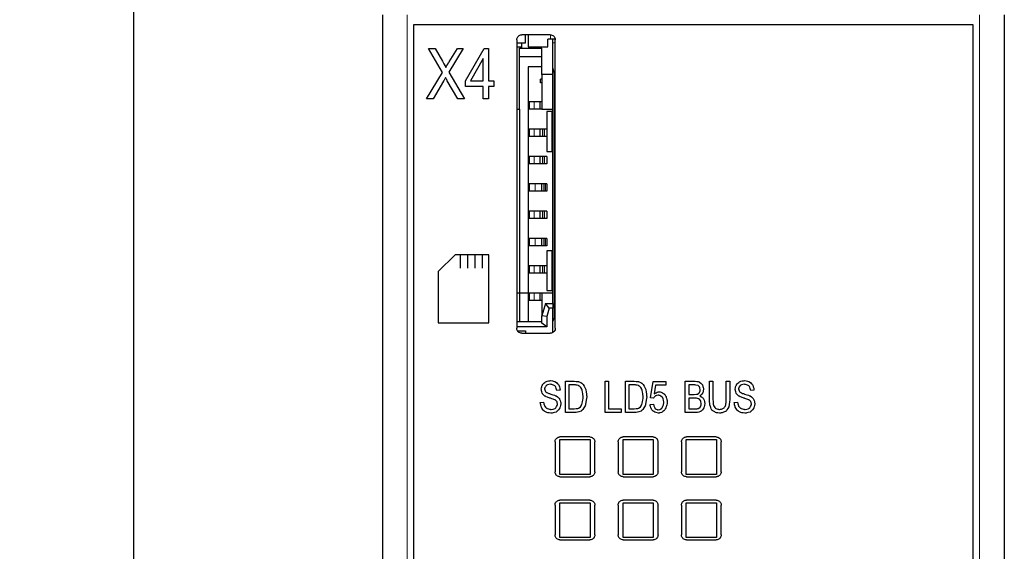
# Model space of a CAD drawing. Header units: millimetres. Extents: x 5 to 418, y 2 to 292.
# Tile 13 of 29: x 51 to 90, y 236 to 258. Entities that reach past the tile are written whole.
import ezdxf

# ---------------------------------------------------------------- set-up
doc = ezdxf.new("R2010")
doc.units = ezdxf.units.MM
doc.layers.add('SLD-0', color=7, linetype='Continuous')
doc.styles.add('SLDTEXTSTYLE0', font='TXT', dxfattribs={"width": 0.605})
doc.dimstyles.new('SLDDIMSTYLE1', dxfattribs={"dimtxt": 3.5, "dimasz": 3.302, "dimexe": 0, "dimexo": 0.0625, "dimgap": 0.875, "dimtad": 1, "dimdec": 1, "dimrnd": 1e-09, "dimzin": 12, "dimdsep": 46, "dimtxsty": 'SLDTEXTSTYLE0', "dimsah": 1, "dimcen": 0.09, "dimadec": 0, "dimazin": 3, "dimtfac": 1, "dimtofl": 0, "dimtmove": 0, "dimatfit": 3, "dimfxl": 1, "dimfrac": 2, "dimtolj": 1, "dimtzin": 12, "dimarcsym": 0})

# ---------------------------------------------------------------- blocks, each defined once
blk = doc.blocks.new('_D_1')
at = {"layer": 'SLD-0', "color": 7}
for p, q in [((75.222, 267.856), (54.396, 267.856)), ((55.396, 267.856), (55.396, 162.523)), ((75.172, 162.523), (54.396, 162.523))]:
    blk.add_line(p, q, dxfattribs=at)
for points in [[(55.396, 267.856), (54.888, 264.554), (55.904, 264.554)], [(55.396, 162.523), (55.904, 165.825), (54.888, 165.825)]]:
    blk.add_solid(points, dxfattribs=at)
at = {"layer": 'SLD-0', "color": 7, "insert": (50.885, 209.174), "char_height": 3.5, "attachment_point": 1, "rotation": 90, "style": 'SLDTEXTSTYLE0'}
blk.add_mtext('105,3', dxfattribs=at)

msp = doc.modelspace()

# ---------------------------------------------------------------- linework, layer by layer
at = {"color": 7, "linetype": 'Continuous', "lineweight": 25}
for p, q in [((65.402, 257.812), (65.402, 175.811)), ((90.402, 257.812), (90.402, 175.811)), ((89.152, 257.411), (66.652, 257.411)), ((66.652, 257.411), (66.652, 176.211)), ((89.152, 176.211), (89.152, 257.411)), ((72.152, 257.001), (71.002, 257.001)), ((71.159, 256.674), (71.159, 257.001)), ((71.259, 257.001), (71.259, 256.524)), ((70.802, 256.801), (70.802, 245.201)), ((70.802, 256.674), (71.009, 256.674)), ((70.802, 256.524), (71.009, 256.524)), ((71.009, 256.524), (71.009, 256.674)), ((71.009, 256.674), (71.159, 256.674)), ((71.009, 256.464), (71.009, 256.524)), ((71.259, 256.524), (72.059, 256.524)), ((72.159, 256.824), (72.059, 256.824)), ((72.059, 256.524), (72.059, 256.824)), ((72.352, 256.824), (72.159, 256.824)), ((72.259, 256.674), (72.259, 256.824)), ((72.259, 255.671), (72.259, 256.674)), ((72.352, 245.201), (72.352, 256.801)), ((70.909, 256.464), (71.009, 256.464)), ((70.909, 254.014), (70.909, 256.464)), ((71.809, 256.114), (70.909, 256.114)), ((71.009, 256.464), (71.809, 256.464)), ((71.809, 255.41), (71.809, 256.464)), ((71.809, 255.714), (71.259, 255.714)), ((71.259, 255.714), (71.259, 246.614)), ((71.809, 255.41), (71.809, 254.014)), ((72.259, 255.41), (71.809, 255.41)), ((72.259, 246.204), (72.259, 255.671)), ((72.309, 255.491), (72.259, 255.671)), ((72.309, 255.491), (72.309, 245.614)), ((72.352, 255.491), (72.309, 255.491)), ((71.759, 255.074), (71.759, 255.224)), ((71.809, 255.224), (71.759, 255.224)), ((71.809, 255.074), (71.759, 255.074)), ((71.309, 254.314), (71.309, 254.014)), ((71.5, 254.314), (71.309, 254.314)), ((71.746, 254.314), (71.5, 254.314)), ((71.746, 254.014), (71.746, 254.314)), ((71.809, 254.314), (71.746, 254.314)), ((70.802, 254.014), (70.909, 254.014)), ((70.909, 254.014), (70.909, 246.614)), ((71.5, 254.014), (71.309, 254.014)), ((71.746, 254.014), (71.5, 254.014)), ((71.809, 254.014), (71.746, 254.014)), ((71.809, 254.014), (72.259, 254.014)), ((72.009, 253.914), (72.009, 252.314)), ((72.209, 253.914), (72.009, 253.914)), ((72.209, 253.914), (72.259, 253.914)), ((71.309, 253.214), (71.309, 252.914)), ((71.5, 253.214), (71.309, 253.214)), ((71.746, 253.214), (71.5, 253.214)), ((71.746, 252.914), (71.746, 253.214)), ((71.852, 253.214), (71.746, 253.214)), ((71.852, 252.914), (71.852, 253.214)), ((71.92, 253.214), (71.852, 253.214)), ((72.009, 253.214), (71.92, 253.214)), ((71.5, 252.914), (71.309, 252.914)), ((71.746, 252.914), (71.5, 252.914)), ((71.852, 252.914), (71.746, 252.914)), ((71.92, 252.914), (71.852, 252.914)), ((72.009, 252.914), (71.92, 252.914)), ((72.009, 252.314), (72.209, 252.314)), ((72.259, 252.314), (72.209, 252.314)), ((71.309, 252.114), (71.309, 251.814)), ((71.5, 252.114), (71.309, 252.114)), ((71.5, 251.814), (71.309, 251.814)), ((71.746, 252.114), (71.5, 252.114)), ((71.746, 251.814), (71.5, 251.814)), ((71.746, 251.814), (71.746, 252.114)), ((71.852, 252.114), (71.746, 252.114)), ((71.852, 251.814), (71.746, 251.814)), ((71.852, 251.814), (71.852, 252.114)), ((71.92, 252.114), (71.852, 252.114)), ((71.92, 251.814), (71.852, 251.814)), ((72.009, 252.114), (71.92, 252.114)), ((72.009, 251.814), (71.92, 251.814)), ((72.009, 252.114), (72.009, 251.814)), ((71.309, 251.014), (71.309, 250.714)), ((71.546, 251.014), (71.309, 251.014)), ((71.806, 251.014), (71.546, 251.014)), ((71.806, 250.714), (71.806, 251.014)), ((71.901, 251.014), (71.806, 251.014)), ((71.901, 250.714), (71.901, 251.014)), ((71.955, 251.014), (71.901, 251.014)), ((72.009, 251.014), (71.955, 251.014)), ((72.009, 251.014), (72.009, 250.714)), ((71.546, 250.714), (71.309, 250.714)), ((71.806, 250.714), (71.546, 250.714)), ((71.901, 250.714), (71.806, 250.714)), ((71.955, 250.714), (71.901, 250.714)), ((72.009, 250.714), (71.955, 250.714)), ((71.309, 249.914), (71.309, 249.614)), ((71.5, 249.914), (71.309, 249.914)), ((71.746, 249.914), (71.5, 249.914)), ((71.852, 249.914), (71.746, 249.914)), ((71.746, 249.614), (71.746, 249.914)), ((71.852, 249.614), (71.852, 249.914)), ((71.92, 249.914), (71.852, 249.914)), ((72.009, 249.914), (71.92, 249.914)), ((72.009, 249.914), (72.009, 249.614)), ((71.5, 249.614), (71.309, 249.614)), ((71.746, 249.614), (71.5, 249.614)), ((71.852, 249.614), (71.746, 249.614)), ((71.92, 249.614), (71.852, 249.614)), ((72.009, 249.614), (71.92, 249.614)), ((71.309, 248.814), (71.309, 248.514)), ((71.546, 248.814), (71.309, 248.814)), ((71.806, 248.814), (71.546, 248.814)), ((71.806, 248.514), (71.806, 248.814)), ((71.901, 248.814), (71.806, 248.814)), ((71.901, 248.514), (71.901, 248.814)), ((71.955, 248.814), (71.901, 248.814)), ((72.009, 248.814), (71.955, 248.814)), ((72.009, 248.814), (72.009, 248.514)), ((71.546, 248.514), (71.309, 248.514)), ((71.806, 248.514), (71.546, 248.514)), ((71.901, 248.514), (71.806, 248.514)), ((71.955, 248.514), (71.901, 248.514)), ((72.009, 248.514), (71.955, 248.514)), ((72.009, 248.314), (72.009, 246.714)), ((72.209, 248.314), (72.009, 248.314)), ((72.209, 248.314), (72.259, 248.314)), ((71.309, 247.714), (71.309, 247.414)), ((71.5, 247.714), (71.309, 247.714)), ((71.5, 247.414), (71.309, 247.414)), ((71.746, 247.714), (71.5, 247.714)), ((71.746, 247.414), (71.5, 247.414)), ((71.746, 247.414), (71.746, 247.714)), ((71.852, 247.714), (71.746, 247.714)), ((71.852, 247.414), (71.746, 247.414)), ((71.852, 247.414), (71.852, 247.714)), ((71.92, 247.714), (71.852, 247.714)), ((71.92, 247.414), (71.852, 247.414)), ((72.009, 247.714), (71.92, 247.714)), ((72.009, 247.414), (71.92, 247.414)), ((70.909, 246.614), (70.802, 246.614)), ((70.909, 246.614), (70.909, 245.464)), ((71.259, 246.614), (70.909, 246.614)), ((71.259, 246.614), (71.259, 245.464)), ((71.309, 246.614), (71.309, 246.314)), ((71.5, 246.614), (71.309, 246.614)), ((71.746, 246.614), (71.5, 246.614)), ((71.809, 246.614), (71.746, 246.614)), ((71.746, 246.314), (71.746, 246.614)), ((72.259, 246.614), (71.809, 246.614)), ((71.809, 246.614), (71.809, 245.704)), ((72.009, 246.714), (72.209, 246.714)), ((72.259, 246.714), (72.209, 246.714)), ((71.5, 246.314), (71.309, 246.314)), ((71.746, 246.314), (71.5, 246.314)), ((71.809, 246.314), (71.746, 246.314)), ((71.959, 246.204), (71.809, 245.704)), ((71.959, 246.204), (72.259, 246.204)), ((72.108, 246.004), (71.959, 246.204)), ((72.259, 246.204), (72.259, 246.004)), ((72.108, 246.004), (72.009, 245.674)), ((72.259, 246.004), (72.108, 246.004)), ((72.259, 245.033), (72.259, 246.004)), ((71.809, 245.464), (70.802, 245.464)), ((72.009, 245.674), (71.809, 245.704)), ((71.809, 245.404), (71.809, 245.704)), ((72.009, 245.254), (71.809, 245.404)), ((72.009, 245.674), (72.009, 245.254)), ((72.259, 245.472), (72.309, 245.614)), ((72.352, 245.614), (72.309, 245.614)), ((72.009, 245.254), (70.802, 245.254)), ((70.829, 245.104), (71.159, 245.104)), ((71.002, 245.001), (72.152, 245.001)), ((71.159, 245.104), (71.159, 245.001)), ((72.536, 239.322), (72.536, 240.722)), ((72.536, 240.722), (73.749, 240.722)), ((73.742, 240.831), (72.542, 240.831)), ((73.749, 240.722), (73.749, 239.322)), ((75.076, 239.322), (75.076, 240.722)), ((75.076, 240.722), (76.289, 240.722)), ((76.282, 240.831), (75.082, 240.831)), ((76.289, 240.722), (76.289, 239.322)), ((77.616, 239.322), (77.616, 240.722)), ((77.616, 240.722), (78.829, 240.722)), ((78.822, 240.831), (77.622, 240.831)), ((78.829, 240.722), (78.829, 239.322)), ((72.342, 240.631), (72.342, 239.431)), ((73.942, 239.431), (73.942, 240.631)), ((74.882, 240.631), (74.882, 239.431)), ((76.482, 239.431), (76.482, 240.631)), ((77.422, 240.631), (77.422, 239.431)), ((79.022, 239.431), (79.022, 240.631)), ((73.749, 239.322), (72.536, 239.322)), ((72.542, 239.231), (73.742, 239.231)), ((76.289, 239.322), (75.076, 239.322)), ((75.082, 239.231), (76.282, 239.231)), ((78.829, 239.322), (77.616, 239.322)), ((77.622, 239.231), (78.822, 239.231)), ((73.742, 238.291), (72.542, 238.291)), ((76.282, 238.291), (75.082, 238.291)), ((78.822, 238.291), (77.622, 238.291)), ((72.342, 238.091), (72.342, 236.891)), ((72.536, 238.182), (73.749, 238.182)), ((72.536, 236.782), (72.536, 238.182)), ((73.749, 238.182), (73.749, 236.782)), ((73.942, 236.891), (73.942, 238.091)), ((74.882, 238.091), (74.882, 236.891)), ((75.076, 238.182), (76.289, 238.182)), ((75.076, 236.782), (75.076, 238.182)), ((76.289, 238.182), (76.289, 236.782)), ((76.482, 236.891), (76.482, 238.091)), ((77.422, 238.091), (77.422, 236.891)), ((77.616, 238.182), (78.829, 238.182)), ((77.616, 236.782), (77.616, 238.182)), ((78.829, 238.182), (78.829, 236.782)), ((79.022, 236.891), (79.022, 238.091)), ((73.749, 236.782), (72.536, 236.782)), ((72.542, 236.691), (73.742, 236.691)), ((76.289, 236.782), (75.076, 236.782)), ((75.082, 236.691), (76.282, 236.691)), ((78.829, 236.782), (77.616, 236.782)), ((77.622, 236.691), (78.822, 236.691))]:
    msp.add_line(p, q, dxfattribs=at)
at = {"color": 7, "linetype": 'Continuous', "lineweight": 18}
for p, q in [((66.402, 257.812), (66.402, 175.811)), ((89.402, 175.811), (89.402, 257.812)), ((72.159, 257), (72.159, 256.824)), ((72.352, 256.674), (72.259, 256.674)), ((71.5, 254.014), (71.5, 254.314)), ((72.209, 252.314), (72.209, 253.914)), ((71.5, 252.914), (71.5, 253.214)), ((71.92, 252.914), (71.92, 253.214)), ((71.5, 251.814), (71.5, 252.114)), ((71.92, 251.814), (71.92, 252.114)), ((71.546, 250.714), (71.546, 251.014)), ((71.955, 250.714), (71.955, 251.014)), ((71.5, 249.614), (71.5, 249.914)), ((71.92, 249.614), (71.92, 249.914)), ((71.546, 248.514), (71.546, 248.814)), ((71.955, 248.514), (71.955, 248.814)), ((72.209, 246.714), (72.209, 248.314)), ((71.5, 247.414), (71.5, 247.714)), ((71.92, 247.414), (71.92, 247.714)), ((71.5, 246.314), (71.5, 246.614))]:
    msp.add_line(p, q, dxfattribs=at)
at = {"color": 7, "linetype": 'Continuous'}
for p, q in [((67.824, 255.488), (67.258, 256.455)), ((67.258, 256.455), (67.519, 256.455)), ((67.519, 256.455), (67.822, 255.937)), ((68.655, 256.455), (68.075, 255.504)), ((68.084, 255.918), (68.419, 256.455)), ((68.419, 256.455), (68.655, 256.455)), ((68.741, 255.146), (69.496, 256.455)), ((69.496, 256.455), (69.663, 256.455)), ((69.663, 256.455), (69.663, 255.146)), ((69.459, 256.057), (68.941, 255.146)), ((69.459, 255.146), (69.459, 256.057)), ((67.182, 254.435), (67.824, 255.488)), ((68.075, 255.504), (68.701, 254.435)), ((67.861, 255.139), (67.446, 254.435)), ((68.431, 254.435), (68.013, 255.155)), ((68.741, 254.918), (68.741, 255.146)), ((69.459, 254.918), (68.741, 254.918)), ((68.941, 255.146), (69.459, 255.146)), ((69.459, 254.435), (69.459, 254.918)), ((69.663, 255.146), (69.887, 255.146)), ((69.887, 254.918), (69.663, 254.918)), ((69.663, 254.918), (69.663, 254.435)), ((69.887, 255.146), (69.887, 254.918)), ((67.446, 254.435), (67.182, 254.435)), ((68.701, 254.435), (68.431, 254.435)), ((69.663, 254.435), (69.459, 254.435)), ((68.326, 248.159), (67.64, 247.487)), ((68.533, 248.159), (68.326, 248.159)), ((68.523, 248.125), (68.523, 247.616)), ((69.679, 248.159), (68.533, 248.159)), ((68.821, 248.125), (68.821, 247.803)), ((68.821, 247.803), (68.821, 247.616)), ((69.115, 248.125), (69.115, 247.616)), ((69.409, 248.125), (69.409, 247.616)), ((69.679, 245.418), (69.679, 248.159)), ((67.64, 247.487), (67.646, 245.418)), ((67.646, 245.418), (69.679, 245.418)), ((72.759, 241.81), (72.759, 243.072)), ((72.759, 243.072), (73.116, 243.072)), ((74.361, 241.81), (74.361, 243.072)), ((74.361, 243.072), (74.497, 243.072)), ((74.497, 243.072), (74.497, 241.958)), ((75.17, 241.81), (75.17, 243.072)), ((75.17, 243.072), (75.528, 243.072)), ((76.186, 242.407), (76.286, 243.056)), ((76.286, 243.056), (76.801, 243.056)), ((76.801, 243.056), (76.801, 242.908)), ((77.58, 241.81), (77.58, 243.072)), ((77.58, 243.072), (77.969, 243.072)), ((78.549, 242.343), (78.549, 243.072)), ((78.549, 243.072), (78.686, 243.072)), ((78.686, 243.072), (78.686, 242.344)), ((79.226, 243.072), (79.363, 243.072)), ((79.226, 242.344), (79.226, 243.072)), ((79.363, 243.072), (79.363, 242.343)), ((72.544, 242.717), (72.412, 242.705)), ((73.113, 242.923), (72.896, 242.923)), ((72.896, 242.923), (72.896, 241.958)), ((75.524, 242.923), (75.307, 242.923)), ((75.307, 242.923), (75.307, 241.958)), ((76.387, 242.908), (76.332, 242.568)), ((76.801, 242.908), (76.387, 242.908)), ((77.925, 242.923), (77.717, 242.923)), ((77.717, 242.923), (77.717, 242.542)), ((80.34, 242.717), (80.209, 242.705)), ((71.751, 242.216), (71.88, 242.23)), ((76.305, 242.388), (76.186, 242.407)), ((77.717, 242.542), (77.941, 242.542)), ((77.957, 242.393), (77.717, 242.393)), ((77.717, 242.393), (77.717, 241.958)), ((79.547, 242.216), (79.676, 242.23)), ((72.896, 241.958), (73.116, 241.958)), ((74.497, 241.958), (75.007, 241.958)), ((75.007, 241.958), (75.007, 241.81)), ((75.307, 241.958), (75.528, 241.958)), ((76.163, 242.14), (76.297, 242.154)), ((77.717, 241.958), (77.975, 241.958)), ((73.133, 241.81), (72.759, 241.81)), ((75.007, 241.81), (74.361, 241.81)), ((75.544, 241.81), (75.17, 241.81)), ((77.974, 241.81), (77.58, 241.81))]:
    msp.add_line(p, q, dxfattribs=at)
at = {"color": 7, "linetype": 'Continuous', "lineweight": 25}
for points, knots in [([(70.802, 256.801), (70.805, 256.824), (70.809, 256.869), (70.844, 256.929), (70.894, 256.974), (70.951, 256.998), (70.988, 257), (71.002, 257.001)], [0, 0, 0, 0, 0.214694, 0.429388, 0.644082, 0.858775, 1, 1, 1, 1]), ([(72.152, 257.001), (72.175, 256.999), (72.22, 256.995), (72.28, 256.96), (72.325, 256.909), (72.349, 256.853), (72.351, 256.816), (72.352, 256.801)], [0, 0, 0, 0, 0.2146939, 0.4293877, 0.6440816, 0.8587754, 1, 1, 1, 1]), ([(71.002, 245.001), (70.98, 245.004), (70.935, 245.008), (70.875, 245.042), (70.83, 245.093), (70.806, 245.149), (70.803, 245.187), (70.802, 245.201)], [0, 0, 0, 0, 0.214694, 0.429388, 0.644082, 0.858775, 1, 1, 1, 1]), ([(72.352, 245.201), (72.35, 245.179), (72.346, 245.134), (72.311, 245.074), (72.261, 245.029), (72.204, 245.005), (72.167, 245.002), (72.152, 245.001)], [0, 0, 0, 0, 0.214694, 0.429388, 0.644082, 0.858775, 1, 1, 1, 1]), ([(72.342, 240.631), (72.345, 240.654), (72.349, 240.699), (72.384, 240.759), (72.434, 240.804), (72.491, 240.828), (72.528, 240.83), (72.542, 240.831)], [0, 0, 0, 0, 0.214694, 0.429388, 0.644082, 0.858775, 1, 1, 1, 1]), ([(73.742, 240.831), (73.765, 240.829), (73.81, 240.825), (73.87, 240.79), (73.915, 240.739), (73.939, 240.683), (73.941, 240.646), (73.942, 240.631)], [0, 0, 0, 0, 0.214694, 0.429388, 0.644082, 0.858775, 1, 1, 1, 1]), ([(74.882, 240.631), (74.885, 240.654), (74.889, 240.699), (74.924, 240.759), (74.974, 240.804), (75.031, 240.828), (75.068, 240.83), (75.082, 240.831)], [0, 0, 0, 0, 0.214694, 0.429388, 0.644082, 0.858775, 1, 1, 1, 1]), ([(76.282, 240.831), (76.305, 240.829), (76.35, 240.825), (76.41, 240.79), (76.455, 240.739), (76.479, 240.683), (76.481, 240.646), (76.482, 240.631)], [0, 0, 0, 0, 0.214694, 0.429388, 0.644082, 0.858775, 1, 1, 1, 1]), ([(77.422, 240.631), (77.425, 240.654), (77.429, 240.699), (77.464, 240.759), (77.514, 240.804), (77.571, 240.828), (77.608, 240.83), (77.622, 240.831)], [0, 0, 0, 0, 0.214694, 0.429388, 0.644082, 0.858775, 1, 1, 1, 1]), ([(78.822, 240.831), (78.845, 240.829), (78.89, 240.825), (78.95, 240.79), (78.995, 240.739), (79.019, 240.683), (79.021, 240.646), (79.022, 240.631)], [0, 0, 0, 0, 0.214694, 0.429388, 0.644082, 0.858775, 1, 1, 1, 1]), ([(72.542, 239.231), (72.52, 239.234), (72.475, 239.238), (72.415, 239.272), (72.37, 239.323), (72.346, 239.379), (72.343, 239.417), (72.342, 239.431)], [0, 0, 0, 0, 0.214694, 0.429388, 0.644082, 0.858775, 1, 1, 1, 1]), ([(73.942, 239.431), (73.94, 239.409), (73.936, 239.364), (73.901, 239.304), (73.851, 239.259), (73.794, 239.235), (73.757, 239.232), (73.742, 239.231)], [0, 0, 0, 0, 0.2146939, 0.4293877, 0.6440816, 0.8587754, 1, 1, 1, 1]), ([(75.082, 239.231), (75.06, 239.234), (75.015, 239.238), (74.955, 239.272), (74.91, 239.323), (74.886, 239.379), (74.883, 239.417), (74.882, 239.431)], [0, 0, 0, 0, 0.214694, 0.429388, 0.644082, 0.858775, 1, 1, 1, 1]), ([(76.482, 239.431), (76.48, 239.409), (76.476, 239.364), (76.441, 239.304), (76.391, 239.259), (76.334, 239.235), (76.297, 239.232), (76.282, 239.231)], [0, 0, 0, 0, 0.214694, 0.429388, 0.644082, 0.858775, 1, 1, 1, 1]), ([(77.622, 239.231), (77.6, 239.234), (77.555, 239.238), (77.495, 239.272), (77.45, 239.323), (77.426, 239.379), (77.423, 239.417), (77.422, 239.431)], [0, 0, 0, 0, 0.214694, 0.429388, 0.644082, 0.858775, 1, 1, 1, 1]), ([(79.022, 239.431), (79.02, 239.409), (79.016, 239.364), (78.981, 239.304), (78.931, 239.259), (78.874, 239.235), (78.837, 239.232), (78.822, 239.231)], [0, 0, 0, 0, 0.2146939, 0.4293877, 0.6440816, 0.8587754, 1, 1, 1, 1]), ([(72.342, 238.091), (72.345, 238.114), (72.349, 238.159), (72.384, 238.219), (72.434, 238.264), (72.491, 238.288), (72.528, 238.29), (72.542, 238.291)], [0, 0, 0, 0, 0.214694, 0.429388, 0.644082, 0.858775, 1, 1, 1, 1]), ([(73.742, 238.291), (73.765, 238.289), (73.81, 238.285), (73.87, 238.25), (73.915, 238.199), (73.939, 238.143), (73.941, 238.106), (73.942, 238.091)], [0, 0, 0, 0, 0.214694, 0.429388, 0.644082, 0.858775, 1, 1, 1, 1]), ([(74.882, 238.091), (74.885, 238.114), (74.889, 238.159), (74.924, 238.219), (74.974, 238.264), (75.031, 238.288), (75.068, 238.29), (75.082, 238.291)], [0, 0, 0, 0, 0.2146939, 0.4293877, 0.6440816, 0.8587754, 1, 1, 1, 1]), ([(76.282, 238.291), (76.305, 238.289), (76.35, 238.285), (76.41, 238.25), (76.455, 238.199), (76.479, 238.143), (76.481, 238.106), (76.482, 238.091)], [0, 0, 0, 0, 0.214694, 0.429388, 0.644082, 0.858775, 1, 1, 1, 1]), ([(77.422, 238.091), (77.425, 238.114), (77.429, 238.159), (77.464, 238.219), (77.514, 238.264), (77.571, 238.288), (77.608, 238.29), (77.622, 238.291)], [0, 0, 0, 0, 0.214694, 0.429388, 0.644082, 0.858775, 1, 1, 1, 1]), ([(78.822, 238.291), (78.845, 238.289), (78.89, 238.285), (78.95, 238.25), (78.995, 238.199), (79.019, 238.143), (79.021, 238.106), (79.022, 238.091)], [0, 0, 0, 0, 0.214694, 0.429388, 0.644082, 0.858775, 1, 1, 1, 1]), ([(72.542, 236.691), (72.52, 236.694), (72.475, 236.698), (72.415, 236.732), (72.37, 236.783), (72.346, 236.839), (72.343, 236.877), (72.342, 236.891)], [0, 0, 0, 0, 0.214694, 0.429388, 0.644082, 0.858775, 1, 1, 1, 1]), ([(73.942, 236.891), (73.94, 236.869), (73.936, 236.824), (73.901, 236.764), (73.851, 236.719), (73.794, 236.695), (73.757, 236.692), (73.742, 236.691)], [0, 0, 0, 0, 0.214694, 0.429388, 0.644082, 0.858775, 1, 1, 1, 1]), ([(75.082, 236.691), (75.06, 236.694), (75.015, 236.698), (74.955, 236.732), (74.91, 236.783), (74.886, 236.839), (74.883, 236.877), (74.882, 236.891)], [0, 0, 0, 0, 0.214694, 0.429388, 0.644082, 0.858775, 1, 1, 1, 1]), ([(76.482, 236.891), (76.48, 236.869), (76.476, 236.824), (76.441, 236.764), (76.391, 236.719), (76.334, 236.695), (76.297, 236.692), (76.282, 236.691)], [0, 0, 0, 0, 0.214694, 0.429388, 0.644082, 0.858775, 1, 1, 1, 1]), ([(77.622, 236.691), (77.6, 236.694), (77.555, 236.698), (77.495, 236.732), (77.45, 236.783), (77.426, 236.839), (77.423, 236.877), (77.422, 236.891)], [0, 0, 0, 0, 0.2146939, 0.4293877, 0.6440816, 0.8587754, 1, 1, 1, 1]), ([(79.022, 236.891), (79.02, 236.869), (79.016, 236.824), (78.981, 236.764), (78.931, 236.719), (78.874, 236.695), (78.837, 236.692), (78.822, 236.691)], [0, 0, 0, 0, 0.214694, 0.429388, 0.644082, 0.858775, 1, 1, 1, 1])]:
    msp.add_open_spline(points, degree=3, knots=knots, dxfattribs=at)
at = {"color": 7, "linetype": 'Continuous'}
for points, knots in [([(67.822, 255.937), (67.909, 255.781), (67.953, 255.688), (67.939, 255.719), (67.953, 255.688)], [0, 0, 0, 0, 0.635808, 1, 1, 1, 1]), ([(67.953, 255.688), (68.021, 255.814), (68.084, 255.918), (68.063, 255.884), (68.084, 255.918)], [0, 0, 0, 0, 0.537427, 1, 1, 1, 1]), ([(67.942, 255.29), (67.889, 255.189), (67.861, 255.139), (67.87, 255.156), (67.861, 255.139)], [0, 0, 0, 0, 0.669961, 1, 1, 1, 1]), ([(68.013, 255.155), (67.973, 255.227), (67.942, 255.29), (67.952, 255.269), (67.942, 255.29)], [0, 0, 0, 0, 0.539038, 1, 1, 1, 1]), ([(71.89, 242.997), (71.951, 243.044), (72.022, 243.076), (72.157, 243.095), (72.111, 243.092), (72.157, 243.095)], [0, 0, 0, 0, 0.263943, 0.533189, 1, 1, 1, 1]), ([(72.157, 243.095), (72.277, 243.08), (72.359, 243.049), (72.332, 243.061), (72.359, 243.049)], [0, 0, 0, 0, 0.58017, 1, 1, 1, 1]), ([(72.359, 243.049), (72.443, 242.985), (72.493, 242.918), (72.478, 242.942), (72.493, 242.918)], [0, 0, 0, 0, 0.559192, 1, 1, 1, 1]), ([(73.116, 243.072), (73.245, 243.065), (73.318, 243.049), (73.293, 243.055), (73.318, 243.049)], [0, 0, 0, 0, 0.632814, 1, 1, 1, 1]), ([(73.318, 243.049), (73.411, 243), (73.474, 242.939), (73.454, 242.961), (73.474, 242.939)], [0, 0, 0, 0, 0.547994, 1, 1, 1, 1]), ([(75.528, 243.072), (75.656, 243.065), (75.729, 243.049), (75.705, 243.055), (75.729, 243.049)], [0, 0, 0, 0, 0.6334311, 1, 1, 1, 1]), ([(75.729, 243.049), (75.823, 243), (75.886, 242.939), (75.866, 242.961), (75.886, 242.939)], [0, 0, 0, 0, 0.548287, 1, 1, 1, 1]), ([(77.969, 243.072), (78.086, 243.061), (78.156, 243.036), (78.133, 243.045), (78.156, 243.036)], [0, 0, 0, 0, 0.612203, 1, 1, 1, 1]), ([(78.156, 243.036), (78.225, 242.982), (78.269, 242.922), (78.255, 242.943), (78.269, 242.922)], [0, 0, 0, 0, 0.541919, 1, 1, 1, 1]), ([(79.686, 242.997), (79.747, 243.044), (79.818, 243.076), (79.953, 243.095), (79.908, 243.092), (79.953, 243.095)], [0, 0, 0, 0, 0.263876, 0.53293, 1, 1, 1, 1]), ([(79.953, 243.095), (80.073, 243.08), (80.155, 243.049), (80.128, 243.061), (80.155, 243.049)], [0, 0, 0, 0, 0.579893, 1, 1, 1, 1]), ([(80.155, 243.049), (80.24, 242.985), (80.289, 242.918), (80.274, 242.942), (80.289, 242.918)], [0, 0, 0, 0, 0.559192, 1, 1, 1, 1]), ([(71.791, 242.747), (71.798, 242.828), (71.822, 242.901), (71.89, 242.998), (71.864, 242.967), (71.89, 242.998)], [0, 0, 0, 0, 0.2964237, 0.5726073, 1, 1, 1, 1]), ([(71.825, 242.594), (71.797, 242.675), (71.791, 242.747), (71.792, 242.723), (71.791, 242.747)], [0, 0, 0, 0, 0.544401, 1, 1, 1, 1]), ([(71.984, 242.895), (71.934, 242.827), (71.922, 242.761), (71.924, 242.784), (71.922, 242.761)], [0, 0, 0, 0, 0.552961, 1, 1, 1, 1]), ([(71.922, 242.761), (71.936, 242.686), (71.967, 242.642), (71.956, 242.656), (71.967, 242.642)], [0, 0, 0, 0, 0.587404, 1, 1, 1, 1]), ([(71.967, 242.642), (72.001, 242.618), (72.052, 242.594), (72.169, 242.556), (72.13, 242.568), (72.169, 242.556)], [0, 0, 0, 0, 0.18747, 0.4447154, 1, 1, 1, 1]), ([(72.161, 242.947), (72.048, 242.931), (71.984, 242.895), (72.005, 242.909), (71.984, 242.895)], [0, 0, 0, 0, 0.6073331, 1, 1, 1, 1]), ([(72.339, 242.888), (72.252, 242.936), (72.161, 242.947), (72.192, 242.946), (72.161, 242.947)], [0, 0, 0, 0, 0.519914, 1, 1, 1, 1]), ([(72.412, 242.705), (72.384, 242.823), (72.339, 242.888), (72.356, 242.867), (72.339, 242.888)], [0, 0, 0, 0, 0.605158, 1, 1, 1, 1]), ([(72.493, 242.918), (72.533, 242.813), (72.544, 242.717), (72.542, 242.75), (72.544, 242.717)], [0, 0, 0, 0, 0.538442, 1, 1, 1, 1]), ([(73.288, 242.898), (73.206, 242.918), (73.113, 242.923), (73.144, 242.923), (73.113, 242.923)], [0, 0, 0, 0, 0.475905, 1, 1, 1, 1]), ([(73.422, 242.752), (73.354, 242.852), (73.288, 242.898), (73.311, 242.884), (73.288, 242.898)], [0, 0, 0, 0, 0.598309, 1, 1, 1, 1]), ([(73.474, 242.45), (73.457, 242.639), (73.422, 242.752), (73.435, 242.714), (73.422, 242.752)], [0, 0, 0, 0, 0.616334, 1, 1, 1, 1]), ([(73.474, 242.939), (73.54, 242.836), (73.578, 242.737), (73.566, 242.771), (73.578, 242.737)], [0, 0, 0, 0, 0.534133, 1, 1, 1, 1]), ([(73.578, 242.737), (73.608, 242.586), (73.615, 242.448), (73.614, 242.494), (73.615, 242.448)], [0, 0, 0, 0, 0.525647, 1, 1, 1, 1]), ([(75.699, 242.898), (75.617, 242.918), (75.524, 242.923), (75.555, 242.923), (75.524, 242.923)], [0, 0, 0, 0, 0.475922, 1, 1, 1, 1]), ([(75.833, 242.752), (75.765, 242.852), (75.699, 242.898), (75.723, 242.884), (75.699, 242.898)], [0, 0, 0, 0, 0.5985615, 1, 1, 1, 1]), ([(75.885, 242.45), (75.869, 242.639), (75.833, 242.752), (75.847, 242.714), (75.833, 242.752)], [0, 0, 0, 0, 0.616384, 1, 1, 1, 1]), ([(75.886, 242.939), (75.951, 242.836), (75.989, 242.737), (75.978, 242.771), (75.989, 242.737)], [0, 0, 0, 0, 0.534379, 1, 1, 1, 1]), ([(75.989, 242.737), (76.019, 242.586), (76.026, 242.448), (76.026, 242.494), (76.026, 242.448)], [0, 0, 0, 0, 0.525695, 1, 1, 1, 1]), ([(76.332, 242.568), (76.439, 242.632), (76.528, 242.648), (76.497, 242.645), (76.528, 242.648)], [0, 0, 0, 0, 0.580012, 1, 1, 1, 1]), ([(76.528, 242.647), (76.598, 242.639), (76.662, 242.613), (76.754, 242.537), (76.725, 242.565), (76.754, 242.537)], [0, 0, 0, 0, 0.272444, 0.542033, 1, 1, 1, 1]), ([(78.081, 242.906), (78.011, 242.92), (77.925, 242.923), (77.954, 242.923), (77.925, 242.923)], [0, 0, 0, 0, 0.454954, 1, 1, 1, 1]), ([(78.151, 242.843), (78.116, 242.885), (78.081, 242.906), (78.094, 242.9), (78.081, 242.906)], [0, 0, 0, 0, 0.5742518, 1, 1, 1, 1]), ([(78.149, 242.614), (78.172, 242.672), (78.178, 242.73), (78.177, 242.71), (78.178, 242.73)], [0, 0, 0, 0, 0.514216, 1, 1, 1, 1]), ([(78.178, 242.73), (78.169, 242.799), (78.151, 242.844), (78.158, 242.829), (78.151, 242.844)], [0, 0, 0, 0, 0.593865, 1, 1, 1, 1]), ([(78.269, 242.922), (78.304, 242.83), (78.313, 242.751), (78.312, 242.777), (78.313, 242.751)], [0, 0, 0, 0, 0.552645, 1, 1, 1, 1]), ([(78.313, 242.75), (78.301, 242.658), (78.275, 242.594), (78.285, 242.615), (78.275, 242.594)], [0, 0, 0, 0, 0.571304, 1, 1, 1, 1]), ([(79.587, 242.747), (79.595, 242.828), (79.618, 242.901), (79.686, 242.998), (79.66, 242.967), (79.686, 242.998)], [0, 0, 0, 0, 0.296519, 0.572763, 1, 1, 1, 1]), ([(79.621, 242.594), (79.594, 242.675), (79.587, 242.747), (79.588, 242.723), (79.587, 242.747)], [0, 0, 0, 0, 0.544471, 1, 1, 1, 1]), ([(79.78, 242.895), (79.731, 242.827), (79.719, 242.761), (79.721, 242.784), (79.719, 242.761)], [0, 0, 0, 0, 0.552697, 1, 1, 1, 1]), ([(79.719, 242.761), (79.733, 242.686), (79.764, 242.642), (79.752, 242.656), (79.764, 242.642)], [0, 0, 0, 0, 0.587178, 1, 1, 1, 1]), ([(79.764, 242.642), (79.797, 242.618), (79.849, 242.594), (79.965, 242.556), (79.926, 242.568), (79.965, 242.556)], [0, 0, 0, 0, 0.187318, 0.444611, 1, 1, 1, 1]), ([(79.957, 242.947), (79.844, 242.931), (79.78, 242.895), (79.801, 242.909), (79.78, 242.895)], [0, 0, 0, 0, 0.607682, 1, 1, 1, 1]), ([(80.135, 242.888), (80.048, 242.936), (79.957, 242.947), (79.988, 242.946), (79.957, 242.947)], [0, 0, 0, 0, 0.519564, 1, 1, 1, 1]), ([(80.209, 242.705), (80.181, 242.823), (80.135, 242.888), (80.152, 242.867), (80.135, 242.888)], [0, 0, 0, 0, 0.605158, 1, 1, 1, 1]), ([(80.289, 242.918), (80.329, 242.813), (80.34, 242.717), (80.338, 242.75), (80.34, 242.717)], [0, 0, 0, 0, 0.538463, 1, 1, 1, 1]), ([(71.922, 242.482), (71.861, 242.539), (71.825, 242.594), (71.836, 242.575), (71.825, 242.594)], [0, 0, 0, 0, 0.559953, 1, 1, 1, 1]), ([(71.88, 242.23), (71.9, 242.128), (71.927, 242.068), (71.917, 242.087), (71.927, 242.068)], [0, 0, 0, 0, 0.613042, 1, 1, 1, 1]), ([(72.13, 242.395), (71.992, 242.444), (71.922, 242.482), (71.945, 242.469), (71.922, 242.482)], [0, 0, 0, 0, 0.6442457, 1, 1, 1, 1]), ([(72.344, 242.319), (72.307, 242.336), (72.253, 242.356), (72.13, 242.395), (72.171, 242.383), (72.13, 242.395)], [0, 0, 0, 0, 0.17759, 0.434433, 1, 1, 1, 1]), ([(72.169, 242.556), (72.312, 242.512), (72.384, 242.483), (72.36, 242.493), (72.384, 242.483)], [0, 0, 0, 0, 0.657241, 1, 1, 1, 1]), ([(72.418, 242.251), (72.383, 242.293), (72.344, 242.32), (72.358, 242.312), (72.344, 242.32)], [0, 0, 0, 0, 0.538723, 1, 1, 1, 1]), ([(72.384, 242.483), (72.475, 242.419), (72.527, 242.355), (72.511, 242.378), (72.527, 242.355)], [0, 0, 0, 0, 0.576982, 1, 1, 1, 1]), ([(72.443, 242.154), (72.435, 242.212), (72.418, 242.251), (72.424, 242.238), (72.418, 242.251)], [0, 0, 0, 0, 0.576913, 1, 1, 1, 1]), ([(72.527, 242.355), (72.566, 242.258), (72.575, 242.168), (72.574, 242.198), (72.575, 242.168)], [0, 0, 0, 0, 0.537016, 1, 1, 1, 1]), ([(73.424, 242.142), (73.464, 242.302), (73.474, 242.45), (73.472, 242.4), (73.474, 242.45)], [0, 0, 0, 0, 0.525975, 1, 1, 1, 1]), ([(73.615, 242.448), (73.595, 242.228), (73.552, 242.084), (73.568, 242.132), (73.552, 242.084)], [0, 0, 0, 0, 0.594405, 1, 1, 1, 1]), ([(75.836, 242.142), (75.876, 242.302), (75.885, 242.45), (75.884, 242.4), (75.885, 242.45)], [0, 0, 0, 0, 0.526004, 1, 1, 1, 1]), ([(76.026, 242.448), (76.007, 242.228), (75.963, 242.084), (75.98, 242.132), (75.963, 242.084)], [0, 0, 0, 0, 0.594343, 1, 1, 1, 1]), ([(76.385, 242.478), (76.335, 242.434), (76.305, 242.388), (76.315, 242.404), (76.305, 242.388)], [0, 0, 0, 0, 0.548928, 1, 1, 1, 1]), ([(76.493, 242.511), (76.431, 242.501), (76.385, 242.478), (76.4, 242.487), (76.385, 242.478)], [0, 0, 0, 0, 0.553488, 1, 1, 1, 1]), ([(76.652, 242.436), (76.571, 242.496), (76.493, 242.511), (76.52, 242.508), (76.493, 242.511)], [0, 0, 0, 0, 0.560277, 1, 1, 1, 1]), ([(76.715, 242.226), (76.696, 242.359), (76.652, 242.436), (76.669, 242.411), (76.652, 242.436)], [0, 0, 0, 0, 0.60168, 1, 1, 1, 1]), ([(76.754, 242.537), (76.8, 242.469), (76.831, 242.389), (76.85, 242.238), (76.847, 242.289), (76.85, 242.238)], [0, 0, 0, 0, 0.257017, 0.525914, 1, 1, 1, 1]), ([(76.85, 242.238), (76.842, 242.139), (76.82, 242.047), (76.754, 241.921), (76.778, 241.962), (76.754, 241.921)], [0, 0, 0, 0, 0.296709, 0.575989, 1, 1, 1, 1]), ([(77.941, 242.542), (78.024, 242.546), (78.066, 242.554), (78.052, 242.551), (78.066, 242.554)], [0, 0, 0, 0, 0.655897, 1, 1, 1, 1]), ([(78.112, 242.37), (78.039, 242.388), (77.957, 242.393), (77.984, 242.392), (77.957, 242.393)], [0, 0, 0, 0, 0.478137, 1, 1, 1, 1]), ([(78.066, 242.554), (78.118, 242.582), (78.149, 242.614), (78.139, 242.603), (78.149, 242.614)], [0, 0, 0, 0, 0.571397, 1, 1, 1, 1]), ([(78.191, 242.297), (78.152, 242.345), (78.112, 242.37), (78.126, 242.362), (78.112, 242.37)], [0, 0, 0, 0, 0.566134, 1, 1, 1, 1]), ([(78.275, 242.594), (78.223, 242.524), (78.168, 242.482), (78.187, 242.495), (78.168, 242.482)], [0, 0, 0, 0, 0.556948, 1, 1, 1, 1]), ([(78.168, 242.482), (78.257, 242.431), (78.31, 242.37), (78.294, 242.392), (78.31, 242.37)], [0, 0, 0, 0, 0.5595921, 1, 1, 1, 1]), ([(78.221, 242.177), (78.211, 242.25), (78.191, 242.297), (78.199, 242.282), (78.191, 242.297)], [0, 0, 0, 0, 0.586453, 1, 1, 1, 1]), ([(78.31, 242.37), (78.352, 242.271), (78.362, 242.176), (78.361, 242.208), (78.362, 242.176)], [0, 0, 0, 0, 0.531492, 1, 1, 1, 1]), ([(78.651, 241.91), (78.602, 241.994), (78.569, 242.106), (78.554, 242.216), (78.549, 242.343), (78.55, 242.3), (78.549, 242.343)], [0, 0, 0, 0, 0.2141152, 0.474135, 0.7180052, 1, 1, 1, 1]), ([(78.686, 242.344), (78.694, 242.181), (78.713, 242.096), (78.706, 242.124), (78.713, 242.096)], [0, 0, 0, 0, 0.649598, 1, 1, 1, 1]), ([(79.16, 242.022), (79.192, 242.08), (79.213, 242.163), (79.226, 242.344), (79.224, 242.283), (79.226, 242.344)], [0, 0, 0, 0, 0.200099, 0.457827, 1, 1, 1, 1]), ([(79.363, 242.343), (79.352, 242.158), (79.327, 242.042), (79.336, 242.08), (79.327, 242.042)], [0, 0, 0, 0, 0.609767, 1, 1, 1, 1]), ([(79.718, 242.482), (79.657, 242.539), (79.621, 242.594), (79.632, 242.575), (79.621, 242.594)], [0, 0, 0, 0, 0.559652, 1, 1, 1, 1]), ([(79.676, 242.23), (79.696, 242.128), (79.723, 242.068), (79.713, 242.087), (79.723, 242.068)], [0, 0, 0, 0, 0.612905, 1, 1, 1, 1]), ([(79.926, 242.395), (79.789, 242.444), (79.718, 242.482), (79.741, 242.469), (79.718, 242.482)], [0, 0, 0, 0, 0.644023, 1, 1, 1, 1]), ([(80.14, 242.319), (80.103, 242.336), (80.049, 242.356), (79.926, 242.395), (79.967, 242.383), (79.926, 242.395)], [0, 0, 0, 0, 0.178011, 0.434955, 1, 1, 1, 1]), ([(79.965, 242.556), (80.108, 242.512), (80.18, 242.483), (80.156, 242.493), (80.18, 242.483)], [0, 0, 0, 0, 0.657428, 1, 1, 1, 1]), ([(80.214, 242.251), (80.179, 242.293), (80.14, 242.32), (80.154, 242.312), (80.14, 242.32)], [0, 0, 0, 0, 0.538723, 1, 1, 1, 1]), ([(80.18, 242.483), (80.272, 242.419), (80.323, 242.355), (80.307, 242.378), (80.323, 242.355)], [0, 0, 0, 0, 0.577038, 1, 1, 1, 1]), ([(80.239, 242.154), (80.231, 242.212), (80.214, 242.251), (80.221, 242.238), (80.214, 242.251)], [0, 0, 0, 0, 0.57681, 1, 1, 1, 1]), ([(80.323, 242.355), (80.362, 242.258), (80.371, 242.168), (80.37, 242.198), (80.371, 242.168)], [0, 0, 0, 0, 0.537012, 1, 1, 1, 1]), ([(71.87, 241.903), (71.814, 241.975), (71.776, 242.058), (71.751, 242.216), (71.756, 242.163), (71.751, 242.216)], [0, 0, 0, 0, 0.263604, 0.532961, 1, 1, 1, 1]), ([(72.176, 241.788), (72.074, 241.797), (71.985, 241.824), (71.87, 241.903), (71.906, 241.874), (71.87, 241.903)], [0, 0, 0, 0, 0.303983, 0.582313, 1, 1, 1, 1]), ([(71.927, 242.068), (71.978, 242.01), (72.032, 241.974), (72.013, 241.985), (72.032, 241.974)], [0, 0, 0, 0, 0.5452726, 1, 1, 1, 1]), ([(72.032, 241.974), (72.113, 241.946), (72.185, 241.939), (72.161, 241.94), (72.185, 241.939)], [0, 0, 0, 0, 0.545504, 1, 1, 1, 1]), ([(72.386, 241.834), (72.277, 241.797), (72.176, 241.788), (72.21, 241.789), (72.176, 241.788)], [0, 0, 0, 0, 0.531064, 1, 1, 1, 1]), ([(72.185, 241.939), (72.305, 241.958), (72.375, 241.998), (72.352, 241.983), (72.375, 241.998)], [0, 0, 0, 0, 0.599331, 1, 1, 1, 1]), ([(72.375, 241.998), (72.43, 242.077), (72.443, 242.154), (72.441, 242.127), (72.443, 242.154)], [0, 0, 0, 0, 0.549414, 1, 1, 1, 1]), ([(72.524, 241.97), (72.456, 241.884), (72.386, 241.834), (72.411, 241.85), (72.386, 241.834)], [0, 0, 0, 0, 0.5637388, 1, 1, 1, 1]), ([(72.575, 242.168), (72.559, 242.052), (72.524, 241.97), (72.538, 241.997), (72.524, 241.97)], [0, 0, 0, 0, 0.566387, 1, 1, 1, 1]), ([(73.116, 241.958), (73.245, 241.972), (73.319, 242.002), (73.295, 241.991), (73.319, 242.002)], [0, 0, 0, 0, 0.6218976, 1, 1, 1, 1]), ([(73.391, 241.872), (73.261, 241.822), (73.133, 241.81), (73.176, 241.811), (73.133, 241.81)], [0, 0, 0, 0, 0.518454, 1, 1, 1, 1]), ([(73.319, 242.002), (73.386, 242.067), (73.424, 242.142), (73.413, 242.116), (73.424, 242.142)], [0, 0, 0, 0, 0.526896, 1, 1, 1, 1]), ([(73.552, 242.084), (73.47, 241.944), (73.391, 241.872), (73.419, 241.895), (73.391, 241.872)], [0, 0, 0, 0, 0.601513, 1, 1, 1, 1]), ([(75.528, 241.958), (75.657, 241.972), (75.73, 242.002), (75.706, 241.991), (75.73, 242.002)], [0, 0, 0, 0, 0.621816, 1, 1, 1, 1]), ([(75.802, 241.872), (75.673, 241.822), (75.544, 241.81), (75.588, 241.811), (75.544, 241.81)], [0, 0, 0, 0, 0.518711, 1, 1, 1, 1]), ([(75.73, 242.002), (75.797, 242.067), (75.836, 242.142), (75.825, 242.116), (75.836, 242.142)], [0, 0, 0, 0, 0.526848, 1, 1, 1, 1]), ([(75.963, 242.084), (75.882, 241.944), (75.802, 241.872), (75.83, 241.895), (75.802, 241.872)], [0, 0, 0, 0, 0.601591, 1, 1, 1, 1]), ([(76.269, 241.882), (76.223, 241.94), (76.19, 242.009), (76.163, 242.14), (76.169, 242.096), (76.163, 242.14)], [0, 0, 0, 0, 0.259373, 0.528773, 1, 1, 1, 1]), ([(76.496, 241.788), (76.358, 241.818), (76.269, 241.882), (76.297, 241.857), (76.269, 241.882)], [0, 0, 0, 0, 0.560471, 1, 1, 1, 1]), ([(76.297, 242.154), (76.327, 242.039), (76.367, 241.975), (76.352, 241.995), (76.367, 241.975)], [0, 0, 0, 0, 0.612184, 1, 1, 1, 1]), ([(76.367, 241.975), (76.434, 241.927), (76.494, 241.916), (76.473, 241.918), (76.494, 241.916)], [0, 0, 0, 0, 0.571494, 1, 1, 1, 1]), ([(76.494, 241.916), (76.587, 241.942), (76.65, 241.999), (76.631, 241.977), (76.65, 241.999)], [0, 0, 0, 0, 0.534139, 1, 1, 1, 1]), ([(76.754, 241.921), (76.695, 241.857), (76.625, 241.814), (76.496, 241.788), (76.54, 241.793), (76.496, 241.788)], [0, 0, 0, 0, 0.288651, 0.559744, 1, 1, 1, 1]), ([(76.65, 241.999), (76.703, 242.111), (76.715, 242.226), (76.714, 242.187), (76.715, 242.226)], [0, 0, 0, 0, 0.5173405, 1, 1, 1, 1]), ([(78.19, 241.849), (78.083, 241.817), (77.974, 241.81), (78.011, 241.81), (77.974, 241.81)], [0, 0, 0, 0, 0.502688, 1, 1, 1, 1]), ([(77.975, 241.958), (78.056, 241.964), (78.101, 241.974), (78.086, 241.97), (78.101, 241.974)], [0, 0, 0, 0, 0.641977, 1, 1, 1, 1]), ([(78.101, 241.974), (78.158, 242.008), (78.19, 242.048), (78.18, 242.034), (78.19, 242.048)], [0, 0, 0, 0, 0.565627, 1, 1, 1, 1]), ([(78.19, 242.048), (78.215, 242.113), (78.221, 242.177), (78.22, 242.155), (78.221, 242.177)], [0, 0, 0, 0, 0.525288, 1, 1, 1, 1]), ([(78.315, 241.975), (78.253, 241.893), (78.19, 241.849), (78.212, 241.862), (78.19, 241.849)], [0, 0, 0, 0, 0.573941, 1, 1, 1, 1]), ([(78.362, 242.176), (78.347, 242.056), (78.315, 241.975), (78.327, 242.002), (78.315, 241.975)], [0, 0, 0, 0, 0.5783389, 1, 1, 1, 1]), ([(78.957, 241.788), (78.851, 241.798), (78.76, 241.827), (78.651, 241.91), (78.685, 241.879), (78.651, 241.91)], [0, 0, 0, 0, 0.314883, 0.594216, 1, 1, 1, 1]), ([(78.713, 242.096), (78.753, 242.021), (78.8, 241.979), (78.783, 241.992), (78.8, 241.979)], [0, 0, 0, 0, 0.5724198, 1, 1, 1, 1]), ([(78.8, 241.979), (78.876, 241.947), (78.947, 241.939), (78.923, 241.94), (78.947, 241.939)], [0, 0, 0, 0, 0.535794, 1, 1, 1, 1]), ([(78.947, 241.939), (79.023, 241.945), (79.086, 241.965), (79.16, 242.022), (79.137, 242), (79.16, 242.022)], [0, 0, 0, 0, 0.323974, 0.604906, 1, 1, 1, 1]), ([(79.197, 241.856), (79.075, 241.801), (78.957, 241.788), (78.998, 241.79), (78.957, 241.788)], [0, 0, 0, 0, 0.529415, 1, 1, 1, 1]), ([(79.327, 242.042), (79.269, 241.926), (79.197, 241.856), (79.223, 241.878), (79.197, 241.856)], [0, 0, 0, 0, 0.56593, 1, 1, 1, 1]), ([(79.666, 241.903), (79.61, 241.975), (79.572, 242.058), (79.547, 242.216), (79.552, 242.163), (79.547, 242.216)], [0, 0, 0, 0, 0.263638, 0.533027, 1, 1, 1, 1]), ([(79.972, 241.788), (79.87, 241.797), (79.781, 241.824), (79.666, 241.903), (79.702, 241.874), (79.666, 241.903)], [0, 0, 0, 0, 0.303736, 0.581951, 1, 1, 1, 1]), ([(79.723, 242.068), (79.774, 242.01), (79.828, 241.974), (79.809, 241.985), (79.828, 241.974)], [0, 0, 0, 0, 0.544892, 1, 1, 1, 1]), ([(79.828, 241.974), (79.91, 241.946), (79.981, 241.939), (79.957, 241.94), (79.981, 241.939)], [0, 0, 0, 0, 0.545848, 1, 1, 1, 1]), ([(80.183, 241.834), (80.073, 241.797), (79.972, 241.788), (80.006, 241.789), (79.972, 241.788)], [0, 0, 0, 0, 0.5305294, 1, 1, 1, 1]), ([(79.981, 241.939), (80.101, 241.958), (80.171, 241.998), (80.149, 241.983), (80.171, 241.998)], [0, 0, 0, 0, 0.599262, 1, 1, 1, 1]), ([(80.171, 241.998), (80.226, 242.077), (80.239, 242.154), (80.237, 242.127), (80.239, 242.154)], [0, 0, 0, 0, 0.549527, 1, 1, 1, 1]), ([(80.321, 241.97), (80.252, 241.884), (80.183, 241.834), (80.207, 241.85), (80.183, 241.834)], [0, 0, 0, 0, 0.5635294, 1, 1, 1, 1]), ([(80.371, 242.168), (80.355, 242.052), (80.321, 241.97), (80.334, 241.997), (80.321, 241.97)], [0, 0, 0, 0, 0.566531, 1, 1, 1, 1])]:
    msp.add_open_spline(points, degree=3, knots=knots, dxfattribs=at)

# ---------------------------------------------------------------- dimensions: what is measured, and where the dimension line sits
at = {"layer": 'SLD-0', "color": 7}
dim = msp.add_linear_dim(base=(55.396, 162.523), p1=(75.222, 267.856), p2=(75.172, 162.523), angle=90, dimstyle='SLDDIMSTYLE1', dxfattribs=at)
dim.commit()
dim.dimension.update_dxf_attribs({"geometry": '_D_1', "text_midpoint": (55.396, 215.19), "dimtype": 160})

doc.saveas('drawing.dxf')
